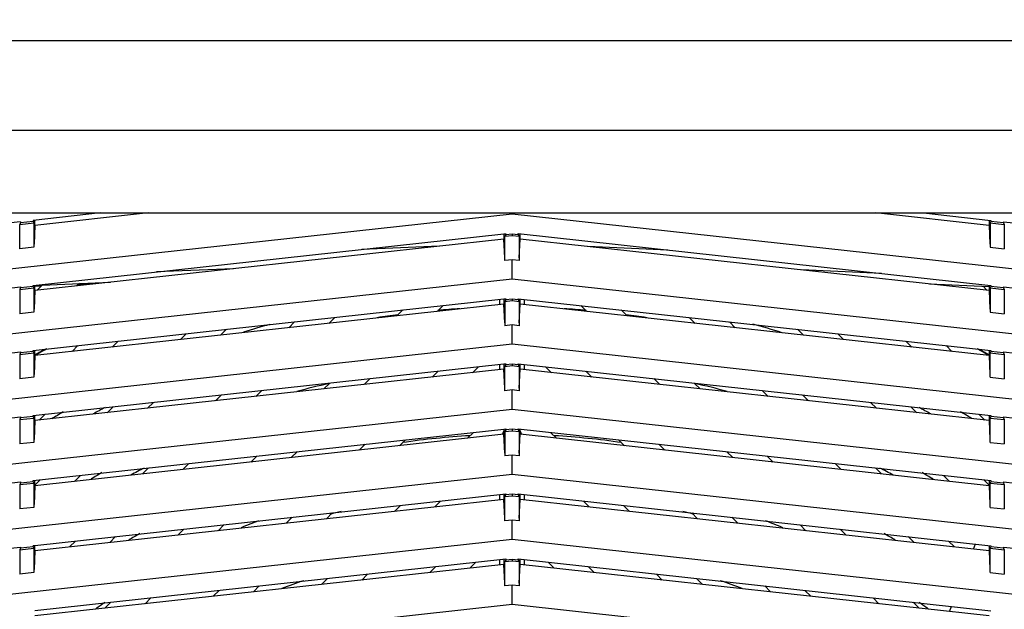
# Model space of a CAD drawing. Header units: inches. Extents: x 0 to 56.7, y 0 to 36.7.
# Tile 10 of 22: x 16.7 to 22.2, y 21 to 24.3. Entities that reach past the tile are written whole.
import ezdxf

# ---------------------------------------------------------------- set-up
doc = ezdxf.new("R2010")
doc.units = ezdxf.units.IN
doc.header["$LTSCALE"] = 3.116667
doc.header["$MEASUREMENT"] = 0
doc.layers.get('0').update_dxf_attribs({"linetype": 'CONTINUOUS'})
doc.styles.get("Standard").update_dxf_attribs({"font": 'txt', "width": 0.8})
doc.dimstyles.new('DIMSTYLE_1', dxfattribs={"dimtxt": 0.283333, "dimasz": 0.333333, "dimexe": 0.09, "dimexo": 0.07, "dimgap": 0.0425, "dimtad": 0, "dimtih": 1, "dimtoh": 1, "dimzin": 4, "dimdsep": 46, "dimtxsty": 'Standard', "dimblk": '_FILLED', "dimblk1": '_FILLED', "dimblk2": '_FILLED', "dimcen": 0.09, "dimadec": 0, "dimazin": 0, "dimtfac": 1, "dimtofl": 0, "dimtmove": 0, "dimatfit": 3, "dimldrblk": '_FILLED', "dimfxl": 0, "dimtolj": 1, "dimtzin": 4, "dimarcsym": 0})

# ---------------------------------------------------------------- blocks, each defined once
blk = doc.blocks.new('_FILLED')
at = {"color": 0, "linetype": 'ByBlock'}
blk.add_solid([(0, 0), (-1, 0.2), (-1, -0.2)], dxfattribs=at)
blk = doc.blocks.new('*D1')
at = {"color": 2, "linetype": 'Continuous'}
for p, q in [((13.0467, 23.8724), (13.0467, 25.5016)), ((25.842, 23.8724), (25.842, 25.5016)), ((13.0467, 25.2016), (18.736, 25.2016)), ((25.842, 25.2016), (20.1527, 25.2016))]:
    blk.add_line(p, q, dxfattribs=at)
at = {"color": 2, "linetype": 'Continuous', "xscale": 0.3333333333, "yscale": 0.3333333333, "zscale": 0.3333333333, "rotation": 180}
blk.add_blockref('_FILLED', (13.0467, 25.2016), dxfattribs=at)
at = {"color": 2, "linetype": 'Continuous', "xscale": 0.3333333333, "yscale": 0.3333333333, "zscale": 0.3333333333}
blk.add_blockref('_FILLED', (25.842, 25.2016), dxfattribs=at)
at = {"color": 2, "linetype": 'Continuous', "insert": (19.4444, 25.3433), "char_height": 0.28333, "width": 1.133333, "attachment_point": 2, "line_spacing_factor": 0.9}
blk.add_mtext('12.80', dxfattribs=at)

msp = doc.modelspace()

# ---------------------------------------------------------------- linework, layer by layer
at = {"color": 6, "linetype": 'Continuous'}
for p, q in [((13.6176, 24.2099), (25.2712, 24.2099)), ((13.6176, 23.7097), (25.2712, 23.7097)), ((13.9916, 23.2453), (24.8971, 23.2453)), ((19.4444, 23.2388), (13.9916, 22.6416)), ((17.1401, 23.2453), (16.7627, 23.204)), ((17.4097, 23.2453), (16.7729, 23.1756)), ((19.4444, 23.2388), (19.4444, 23.2453)), ((24.8971, 22.6416), (19.4444, 23.2388)), ((22.1159, 23.1756), (21.4791, 23.2453)), ((21.7487, 23.2453), (22.1261, 23.204)), ((16.693, 23.1964), (13.9916, 22.9005)), ((16.693, 23.1905), (16.6882, 23.1816)), ((16.6882, 23.1816), (16.7675, 23.1903)), ((16.6882, 23.0454), (16.6882, 23.1816)), ((16.7627, 23.1981), (16.693, 23.1905)), ((16.693, 23.1964), (16.693, 23.1905)), ((16.7627, 23.204), (16.7627, 23.1981)), ((16.7627, 23.1981), (16.7675, 23.1903)), ((16.7675, 23.1903), (16.7675, 23.0541)), ((16.7729, 23.1756), (16.7682, 23.0706)), ((16.7729, 23.1756), (16.7729, 23.2051)), ((22.1159, 23.204), (22.1159, 23.1756)), ((22.1159, 23.1756), (22.1205, 23.0706)), ((22.1261, 23.1981), (22.1213, 23.1903)), ((22.1213, 23.1903), (22.1213, 23.0541)), ((22.1213, 23.1903), (22.2006, 23.1816)), ((22.1261, 23.204), (22.1261, 23.1981)), ((22.1957, 23.1905), (22.1261, 23.1981)), ((22.1957, 23.1964), (22.1957, 23.1905)), ((22.1957, 23.1964), (24.8971, 22.9005)), ((22.1957, 23.1905), (22.2006, 23.1816)), ((22.2006, 23.1816), (22.2006, 23.0454)), ((16.7627, 22.8398), (19.3994, 23.1287)), ((19.3994, 23.1287), (19.4095, 23.1295)), ((19.3994, 23.1287), (19.3994, 23.0991)), ((19.4095, 23.1238), (19.4047, 23.1149)), ((19.4047, 23.1149), (19.4444, 23.1192)), ((19.4047, 22.9788), (19.4047, 23.1149)), ((19.4095, 23.1295), (19.4095, 23.1238)), ((19.4444, 23.1276), (19.4095, 23.1238)), ((19.4444, 23.1276), (19.4444, 23.1192)), ((19.4792, 23.1238), (19.4444, 23.1276)), ((19.4444, 23.1192), (19.484, 23.1149)), ((19.4792, 23.1238), (19.4792, 23.1297)), ((19.4792, 23.1297), (22.1261, 22.8398)), ((19.4792, 23.1238), (19.484, 23.1149)), ((19.484, 23.1149), (19.484, 22.9788)), ((19.4894, 23.0991), (19.4894, 23.1297)), ((16.7675, 23.0541), (16.6882, 23.0454)), ((19.3994, 23.0991), (16.7729, 22.8114)), ((19.0364, 23.0593), (18.6039, 23.0416)), ((19.4041, 22.994), (19.3994, 23.0991)), ((19.4847, 22.994), (19.4894, 23.0991)), ((22.1159, 22.8114), (19.4894, 23.0991)), ((20.3169, 23.038), (19.8686, 23.0575)), ((22.1213, 23.0541), (22.2006, 23.0454)), ((19.4444, 22.9831), (19.4047, 22.9788)), ((19.4444, 22.8746), (19.4444, 22.9831)), ((19.484, 22.9788), (19.4444, 22.9831)), ((17.8856, 22.9333), (17.454, 22.9156)), ((21.5137, 22.9069), (21.0653, 22.9265)), ((19.4444, 22.8746), (13.9916, 22.2774)), ((13.9916, 22.5364), (16.693, 22.8322)), ((16.693, 22.8263), (16.6882, 22.8174)), ((16.6882, 22.8174), (16.7675, 22.8261)), ((16.7627, 22.8339), (16.693, 22.8263)), ((16.693, 22.8322), (16.693, 22.8263)), ((16.7627, 22.8339), (16.7627, 22.8398)), ((16.7627, 22.8339), (16.7675, 22.8261)), ((16.7675, 22.8261), (16.7675, 22.6899)), ((16.7717, 22.8404), (17.1967, 22.8578)), ((16.8057, 22.8349), (16.7719, 22.8334)), ((16.7729, 22.8114), (16.7729, 22.8398)), ((16.7867, 22.8158), (16.8129, 22.8421)), ((17.022, 22.8507), (17.0085, 22.8372)), ((17.1075, 22.8481), (17.0153, 22.844)), ((24.8971, 22.2774), (19.4444, 22.8746)), ((21.7816, 22.848), (22.1169, 22.8334)), ((21.877, 22.8405), (21.8735, 22.844)), ((22.083, 22.8349), (22.1021, 22.8158)), ((22.1159, 22.8398), (22.1159, 22.8114)), ((22.1261, 22.8339), (22.1213, 22.8261)), ((22.1213, 22.8261), (22.1213, 22.6899)), ((22.1213, 22.8261), (22.2006, 22.8174)), ((22.1261, 22.8398), (22.1261, 22.8339)), ((22.1957, 22.8263), (22.1261, 22.8339)), ((22.1957, 22.8322), (22.1957, 22.8263)), ((22.1957, 22.8322), (24.8971, 22.5364)), ((22.1957, 22.8263), (22.2006, 22.8174)), ((16.6882, 22.8174), (16.6882, 22.6812)), ((16.7729, 22.8114), (16.7682, 22.7064)), ((22.1159, 22.8114), (22.1205, 22.7064)), ((22.2006, 22.8174), (22.2006, 22.6812)), ((16.7627, 22.4757), (19.3994, 22.7646)), ((19.3994, 22.7349), (16.7729, 22.4472)), ((19.0588, 22.7272), (19.0255, 22.694)), ((19.3735, 22.7617), (19.3735, 22.7321)), ((19.3994, 22.7646), (19.4095, 22.7653)), ((19.3994, 22.7646), (19.3994, 22.7349)), ((19.4041, 22.6299), (19.3994, 22.7349)), ((19.4095, 22.7596), (19.4047, 22.7507)), ((19.4047, 22.7507), (19.4444, 22.7551)), ((19.4047, 22.7507), (19.4047, 22.6146)), ((19.4095, 22.7654), (19.4095, 22.7596)), ((19.4444, 22.7635), (19.4095, 22.7596)), ((19.4444, 22.7635), (19.4444, 22.7551)), ((19.4792, 22.7596), (19.4444, 22.7635)), ((19.4444, 22.7551), (19.484, 22.7507)), ((19.4792, 22.7596), (19.4792, 22.7655)), ((19.4792, 22.7655), (22.1261, 22.4757)), ((19.4792, 22.7596), (19.484, 22.7507)), ((19.484, 22.7507), (19.484, 22.6146)), ((19.4847, 22.6299), (19.4894, 22.7349)), ((19.4894, 22.7349), (19.4894, 22.7655)), ((22.1159, 22.4472), (19.4894, 22.7349)), ((19.5152, 22.7321), (19.5152, 22.7616)), ((19.8632, 22.694), (19.8301, 22.7271)), ((16.7675, 22.6899), (16.6882, 22.6812)), ((18.4523, 22.6608), (18.419, 22.6275)), ((18.8004, 22.6693), (18.8337, 22.7026)), ((20.0552, 22.7025), (20.0883, 22.6693)), ((20.4697, 22.6275), (20.4366, 22.6607)), ((22.1213, 22.6899), (22.2006, 22.6812)), ((18.1939, 22.6029), (18.2272, 22.6361)), ((19.4444, 22.6189), (19.4047, 22.6146)), ((19.4444, 22.5104), (19.4444, 22.6189)), ((19.484, 22.6146), (19.4444, 22.6189)), ((20.6617, 22.636), (20.6948, 22.6029)), ((17.5875, 22.5365), (17.6207, 22.5697)), ((17.8458, 22.5943), (17.8125, 22.5611)), ((21.0762, 22.5611), (21.0431, 22.5943)), ((21.2682, 22.5696), (21.3013, 22.5365)), ((19.4444, 22.5104), (13.9916, 21.9132)), ((16.981, 22.47), (17.0141, 22.5032)), ((17.2392, 22.5279), (17.206, 22.4947)), ((24.8971, 21.9132), (19.4444, 22.5104)), ((21.6827, 22.4947), (21.6496, 22.5279)), ((21.8746, 22.5032), (21.9078, 22.47)), ((13.9916, 22.1722), (16.693, 22.468)), ((16.693, 22.4621), (16.6882, 22.4532)), ((16.6882, 22.4532), (16.7675, 22.4619)), ((16.6882, 22.4532), (16.6882, 22.3171)), ((16.7627, 22.4698), (16.693, 22.4621)), ((16.693, 22.468), (16.693, 22.4621)), ((16.7627, 22.4698), (16.7627, 22.4757)), ((16.7627, 22.4698), (16.7675, 22.4619)), ((16.7675, 22.4619), (16.7675, 22.3258)), ((16.7729, 22.4472), (16.7682, 22.3422)), ((16.7729, 22.4472), (16.7729, 22.4757)), ((22.1159, 22.4757), (22.1159, 22.4472)), ((22.1159, 22.4472), (22.1205, 22.3422)), ((22.1261, 22.4698), (22.1213, 22.4619)), ((22.1213, 22.3258), (22.1213, 22.4619)), ((22.1213, 22.4619), (22.2006, 22.4532)), ((22.1261, 22.4757), (22.1261, 22.4698)), ((22.1957, 22.4621), (22.1261, 22.4698)), ((22.1957, 22.468), (22.1957, 22.4621)), ((22.1957, 22.468), (24.8971, 22.1722)), ((22.1957, 22.4621), (22.2006, 22.4532)), ((22.2006, 22.4532), (22.2006, 22.3171)), ((16.7627, 22.1115), (19.3994, 22.4004)), ((19.2564, 22.3847), (19.2231, 22.3514)), ((19.3735, 22.3975), (19.3735, 22.3679)), ((19.3994, 22.4004), (19.4095, 22.4011)), ((19.3994, 22.4004), (19.3994, 22.3707)), ((19.4095, 22.3955), (19.4047, 22.3866)), ((19.4047, 22.3866), (19.4444, 22.3909)), ((19.4047, 22.2504), (19.4047, 22.3866)), ((19.4095, 22.4012), (19.4095, 22.3955)), ((19.4444, 22.3993), (19.4095, 22.3955)), ((19.4444, 22.3993), (19.4444, 22.3909)), ((19.4792, 22.3955), (19.4444, 22.3993)), ((19.4444, 22.3909), (19.484, 22.3866)), ((19.4792, 22.3955), (19.4792, 22.4014)), ((19.4792, 22.4014), (22.1261, 22.1115)), ((19.4792, 22.3955), (19.484, 22.3866)), ((19.484, 22.3866), (19.484, 22.2504)), ((19.4894, 22.3707), (19.4894, 22.4014)), ((19.5152, 22.3679), (19.5152, 22.3974)), ((19.6657, 22.3514), (19.6325, 22.3846)), ((19.3994, 22.3707), (16.7729, 22.0831)), ((18.998, 22.3268), (19.0313, 22.36)), ((19.4041, 22.2657), (19.3994, 22.3707)), ((19.4847, 22.2657), (19.4894, 22.3707)), ((22.1159, 22.0831), (19.4894, 22.3707)), ((19.8576, 22.3599), (19.8908, 22.3268)), ((16.7675, 22.3258), (16.6882, 22.3171)), ((18.3915, 22.2603), (18.4247, 22.2936)), ((18.6498, 22.3183), (18.6166, 22.285)), ((20.2722, 22.285), (20.239, 22.3182)), ((20.4641, 22.2935), (20.4973, 22.2603)), ((22.1213, 22.3258), (22.2006, 22.3171)), ((17.785, 22.1939), (17.8182, 22.2271)), ((18.0433, 22.2518), (18.0101, 22.2186)), ((19.4444, 22.2547), (19.4047, 22.2504)), ((19.4444, 22.1462), (19.4444, 22.2547)), ((19.484, 22.2504), (19.4444, 22.2547)), ((20.8787, 22.2186), (20.8455, 22.2517)), ((21.0706, 22.2271), (21.1038, 22.1939)), ((17.4368, 22.1853), (17.4036, 22.1522)), ((21.4852, 22.1522), (21.452, 22.1853)), ((19.4444, 22.1462), (13.9916, 21.5491)), ((16.7627, 22.1056), (16.7627, 22.1115)), ((16.7729, 22.0831), (16.7729, 22.1115)), ((16.8302, 22.1189), (16.7971, 22.0857)), ((17.1785, 22.1275), (17.2117, 22.1607)), ((24.8971, 21.5491), (19.4444, 22.1462)), ((21.6771, 22.1607), (21.7103, 22.1275)), ((22.0917, 22.0857), (22.0585, 22.1189)), ((22.1159, 22.1115), (22.1159, 22.0831)), ((22.1261, 22.1115), (22.1261, 22.1056)), ((13.9916, 21.808), (16.693, 22.1039)), ((16.693, 22.098), (16.6882, 22.089)), ((16.6882, 22.089), (16.7675, 22.0977)), ((16.6882, 22.089), (16.6882, 21.9529)), ((16.7627, 22.1056), (16.693, 22.098)), ((16.693, 22.1039), (16.693, 22.098)), ((16.7627, 22.1056), (16.7675, 22.0977)), ((16.7675, 22.0977), (16.7675, 21.9616)), ((16.7729, 22.0831), (16.7682, 21.978)), ((22.1159, 22.0831), (22.1205, 21.978)), ((22.1261, 22.1056), (22.1213, 22.0977)), ((22.1213, 21.9616), (22.1213, 22.0977)), ((22.1213, 22.0977), (22.2006, 22.089)), ((22.1957, 22.098), (22.1261, 22.1056)), ((22.1957, 22.1039), (22.1957, 22.098)), ((22.1957, 22.1039), (24.8971, 21.808)), ((22.1957, 22.098), (22.2006, 22.089)), ((22.2006, 22.089), (22.2006, 21.9529)), ((16.7627, 21.7473), (19.3994, 22.0362)), ((19.3994, 22.0066), (16.7729, 21.7189)), ((19.1955, 21.9842), (19.2288, 22.0175)), ((19.3917, 22.0057), (19.3994, 22.0242)), ((19.3994, 22.0362), (19.4095, 22.037)), ((19.3994, 22.0362), (19.3994, 22.0066)), ((19.4041, 21.9015), (19.3994, 22.0066)), ((19.4095, 22.0313), (19.4047, 22.0224)), ((19.4047, 22.0224), (19.4444, 22.0267)), ((19.4047, 22.0224), (19.4047, 21.8862)), ((19.4095, 22.037), (19.4095, 22.0313)), ((19.4444, 22.0351), (19.4095, 22.0313)), ((19.4444, 22.0351), (19.4444, 22.0267)), ((19.4792, 22.0313), (19.4444, 22.0351)), ((19.4444, 22.0267), (19.484, 22.0224)), ((19.4792, 22.0313), (19.4792, 22.0372)), ((19.4792, 22.0372), (22.1261, 21.7473)), ((19.4792, 22.0313), (19.484, 22.0224)), ((19.484, 22.0224), (19.484, 21.8862)), ((19.4847, 21.9015), (19.4894, 22.0066)), ((19.4894, 22.0066), (19.4894, 22.0372)), ((19.4894, 22.0242), (19.4971, 22.0057)), ((22.1159, 21.7189), (19.4894, 22.0066)), ((19.6601, 22.0174), (19.6932, 21.9842)), ((16.7675, 21.9616), (16.6882, 21.9529)), ((18.589, 21.9178), (18.6223, 21.9511)), ((18.8474, 21.9757), (18.8141, 21.9425)), ((20.0747, 21.9425), (20.0415, 21.9756)), ((20.2666, 21.951), (20.2997, 21.9178)), ((22.1213, 21.9616), (22.2006, 21.9529)), ((18.2409, 21.9093), (18.2076, 21.876)), ((19.4444, 21.8906), (19.4047, 21.8862)), ((19.4444, 21.7821), (19.4444, 21.8906)), ((19.484, 21.8862), (19.4444, 21.8906)), ((20.6811, 21.876), (20.648, 21.9092)), ((17.6343, 21.8428), (17.6011, 21.8096)), ((17.9825, 21.8514), (18.0157, 21.8846)), ((20.8731, 21.8845), (20.9062, 21.8514)), ((21.2876, 21.8096), (21.2545, 21.8428)), ((19.4444, 21.7821), (13.9916, 21.1849)), ((17.376, 21.785), (17.4092, 21.8182)), ((24.8971, 21.1849), (19.4444, 21.7821)), ((21.4796, 21.8181), (21.5127, 21.785)), ((13.9916, 21.4438), (16.693, 21.7397)), ((16.693, 21.7338), (16.6882, 21.7249)), ((16.6882, 21.7249), (16.7675, 21.7336)), ((16.6882, 21.7249), (16.6882, 21.5887)), ((16.7627, 21.7414), (16.693, 21.7338)), ((16.693, 21.7397), (16.693, 21.7338)), ((16.7627, 21.7414), (16.7627, 21.7473)), ((16.7627, 21.7414), (16.7675, 21.7336)), ((16.7675, 21.7336), (16.7675, 21.5974)), ((16.7714, 21.7204), (16.8027, 21.7517)), ((16.7729, 21.7189), (16.7729, 21.7473)), ((17.0278, 21.7764), (16.9946, 21.7432)), ((21.8941, 21.7432), (21.861, 21.7763)), ((22.0861, 21.7517), (22.1174, 21.7204)), ((22.1159, 21.7473), (22.1159, 21.7189)), ((22.1261, 21.7414), (22.1213, 21.7336)), ((22.1213, 21.5974), (22.1213, 21.7336)), ((22.1213, 21.7336), (22.2006, 21.7249)), ((22.1261, 21.7473), (22.1261, 21.7414)), ((22.1957, 21.7338), (22.1261, 21.7414)), ((22.1957, 21.7397), (22.1957, 21.7338)), ((22.1957, 21.7397), (24.8971, 21.4438)), ((22.1957, 21.7338), (22.2006, 21.7249)), ((22.2006, 21.7249), (22.2006, 21.5887)), ((16.7729, 21.7189), (16.7682, 21.6139)), ((16.7728, 21.3841), (19.4095, 21.673)), ((19.3735, 21.6691), (19.3735, 21.6395)), ((19.3994, 21.673), (19.3994, 21.6424)), ((19.4047, 21.6582), (19.4095, 21.6671)), ((19.4095, 21.673), (19.4095, 21.6671)), ((19.4444, 21.6709), (19.4095, 21.6671)), ((19.4444, 21.6709), (19.4444, 21.6626)), ((19.4792, 21.6671), (19.4444, 21.6709)), ((19.4792, 21.6671), (19.4792, 21.673)), ((19.4792, 21.673), (22.1261, 21.3831)), ((19.4792, 21.6671), (19.484, 21.6582)), ((19.4894, 21.6424), (19.4894, 21.673)), ((19.5152, 21.6395), (19.5152, 21.6691)), ((22.1159, 21.7189), (22.1205, 21.6139)), ((19.3994, 21.6424), (16.7729, 21.3547)), ((19.0448, 21.6331), (19.0116, 21.5999)), ((19.4041, 21.5374), (19.3994, 21.6424)), ((19.4047, 21.6582), (19.4444, 21.6626)), ((19.4047, 21.5221), (19.4047, 21.6582)), ((19.4444, 21.6626), (19.484, 21.6582)), ((19.484, 21.6582), (19.484, 21.5221)), ((19.4847, 21.5374), (19.4894, 21.6424)), ((22.1159, 21.3547), (19.4894, 21.6424)), ((19.8771, 21.5999), (19.844, 21.6331)), ((16.7675, 21.5974), (16.6882, 21.5887)), ((18.4383, 21.5666), (18.4051, 21.5335)), ((18.7865, 21.5753), (18.8197, 21.6084)), ((20.0691, 21.6084), (20.1022, 21.5753)), ((20.4836, 21.5335), (20.4505, 21.5667)), ((22.1213, 21.5974), (22.2006, 21.5887)), ((18.1801, 21.5088), (18.2131, 21.5419)), ((19.4444, 21.5264), (19.4047, 21.5221)), ((19.4444, 21.4179), (19.4444, 21.5264)), ((19.484, 21.5221), (19.4444, 21.5264)), ((20.6755, 21.542), (20.7087, 21.5088)), ((17.5736, 21.4424), (17.6066, 21.4755)), ((17.8317, 21.5001), (17.7986, 21.4671)), ((21.0901, 21.4671), (21.057, 21.5002)), ((21.282, 21.4756), (21.3152, 21.4424)), ((19.4444, 21.4179), (13.9916, 20.8207)), ((16.9671, 21.376), (17.0001, 21.409)), ((17.2252, 21.4337), (17.1922, 21.4007)), ((24.8971, 20.8207), (19.4444, 21.4179)), ((21.6966, 21.4007), (21.6634, 21.4338)), ((21.8885, 21.4092), (21.9217, 21.376)), ((13.9916, 21.0797), (16.693, 21.3755)), ((16.693, 21.3696), (16.6882, 21.3607)), ((16.6882, 21.3607), (16.7675, 21.3694)), ((16.6882, 21.3607), (16.6882, 21.2246)), ((16.7627, 21.3772), (16.693, 21.3696)), ((16.693, 21.3755), (16.693, 21.3696)), ((16.7627, 21.3834), (16.7728, 21.3841)), ((16.7627, 21.3772), (16.7627, 21.3833)), ((16.7627, 21.3772), (16.7675, 21.3694)), ((16.7675, 21.3694), (16.7675, 21.2332)), ((16.7729, 21.3547), (16.7682, 21.2497)), ((16.7729, 21.3547), (16.7729, 21.3834)), ((22.1159, 21.3831), (22.1159, 21.3547)), ((22.1159, 21.3547), (22.1205, 21.2497)), ((22.1261, 21.3772), (22.1213, 21.3694)), ((22.1213, 21.2332), (22.1213, 21.3694)), ((22.1213, 21.3694), (22.2006, 21.3607)), ((22.1261, 21.3831), (22.1261, 21.3772)), ((22.1957, 21.3696), (22.1261, 21.3772)), ((22.1957, 21.3755), (22.1957, 21.3696)), ((22.1957, 21.3755), (24.8971, 21.0797)), ((22.1957, 21.3696), (22.2006, 21.3607)), ((22.2006, 21.3607), (22.2006, 21.2246)), ((16.7728, 21.02), (19.4095, 21.3088)), ((19.2423, 21.2905), (19.2092, 21.2574)), ((19.3735, 21.3049), (19.3735, 21.2754)), ((19.3994, 21.3088), (19.3994, 21.2782)), ((19.4095, 21.3029), (19.4047, 21.294)), ((19.4047, 21.294), (19.4444, 21.2984)), ((19.4047, 21.1579), (19.4047, 21.294)), ((19.4095, 21.3088), (19.4095, 21.3029)), ((19.4444, 21.3068), (19.4095, 21.3029)), ((19.4444, 21.3068), (19.4444, 21.2984)), ((19.4792, 21.3029), (19.4444, 21.3068)), ((19.4444, 21.2984), (19.484, 21.294)), ((19.4792, 21.3029), (19.4792, 21.3088)), ((19.4792, 21.3088), (22.1261, 21.019)), ((19.4792, 21.3029), (19.484, 21.294)), ((19.484, 21.294), (19.484, 21.1579)), ((19.4894, 21.2782), (19.4894, 21.3088)), ((19.5152, 21.2754), (19.5152, 21.3049)), ((19.6796, 21.2574), (19.6464, 21.2905)), ((16.7675, 21.2332), (16.6882, 21.2246)), ((19.3994, 21.2782), (16.7729, 20.9906)), ((18.9841, 21.2327), (19.0172, 21.2659)), ((19.4041, 21.1732), (19.3994, 21.2782)), ((19.4847, 21.1732), (19.4894, 21.2782)), ((22.1159, 20.9906), (19.4894, 21.2782)), ((19.8715, 21.2659), (19.9047, 21.2327)), ((22.1213, 21.2332), (22.2006, 21.2246)), ((18.3776, 21.1663), (18.4107, 21.1994)), ((18.6358, 21.2241), (18.6027, 21.191)), ((20.2861, 21.191), (20.2529, 21.2241)), ((20.478, 21.1995), (20.5112, 21.1663)), ((17.7711, 21.0999), (17.8042, 21.133)), ((18.0293, 21.1576), (17.9962, 21.1245)), ((19.4444, 21.1622), (19.4047, 21.1579)), ((19.4444, 21.0537), (19.4444, 21.1622)), ((19.484, 21.1579), (19.4444, 21.1622)), ((20.8926, 21.1245), (20.8594, 21.1577)), ((21.0845, 21.133), (21.1177, 21.0999)), ((17.1646, 21.0335), (17.1976, 21.0665)), ((17.4227, 21.0912), (17.3897, 21.0581)), ((21.4991, 21.0581), (21.4659, 21.0913)), ((21.691, 21.0666), (21.7242, 21.0335)), ((19.4444, 21.0537), (13.9916, 20.4565)), ((24.8971, 20.4565), (19.4444, 21.0537))]:
    msp.add_line(p, q, dxfattribs=at)
at = {"color": 7, "linetype": 'Continuous'}
for p, q in [((22.0283, 21.3643), (22.0392, 21.3927)), ((21.8941, 21.0148), (21.905, 21.0432))]:
    msp.add_line(p, q, dxfattribs=at)
at = {"color": 6, "linetype": 'Continuous'}
for centre, radius, start, end in [((19.4444, 17.8123), 4.9055, 97.4749, 98.85), ((19.4444, 17.8123), 4.9055, 93.4174, 94.8513), ((19.4444, 17.8123), 4.9055, 85.1487, 86.5826), ((19.4444, 17.8123), 4.9055, 81.15, 82.5251), ((19.4441, 17.8127), 5.3518, 119.216, 119.8949), ((19.4441, 17.8127), 5.349, 119.1422, 119.8943), ((19.4446, 17.8127), 5.3491, 60.1057, 60.8577), ((19.4446, 17.8127), 5.3518, 60.1051, 60.7838), ((19.4444, 17.8123), 4.5945, 102.8749, 105.195), ((19.4444, 17.8123), 4.5945, 74.805, 77.1251), ((19.4444, 17.8123), 4.9055, 117.6808, 118.5555), ((19.4444, 17.8123), 4.9055, 61.4445, 62.3186), ((19.4444, 17.8123), 4.1929, 93.2323, 98.4105), ((19.4444, 17.8123), 4.1929, 81.5895, 86.7677), ((19.4444, 17.8123), 4.5945, 119.9821, 120.8678), ((19.4444, 17.8123), 4.5039, 117.2046, 118.2801), ((19.4444, 17.8123), 4.5039, 61.7199, 62.7943), ((19.4444, 17.8123), 4.5945, 59.1322, 60.0173), ((19.4444, 17.8123), 3.8819, 104.2714, 105.1972), ((19.4444, 17.8123), 3.8819, 74.8028, 75.733), ((19.4444, 17.8123), 3.9724, 110.9429, 112.4527), ((19.4444, 17.8123), 3.9724, 67.5473, 69.0605), ((19.4444, 17.8123), 4.1929, 119.8075, 120.7742), ((19.4444, 17.8123), 4.1929, 59.2258, 60.1958), ((19.4444, 17.8123), 3.5709, 109.0647, 111.1493), ((19.4444, 17.8123), 3.5709, 68.8507, 70.9392), ((19.4444, 17.8123), 3.9724, 125.0328, 125.9163), ((19.4444, 17.8123), 3.9724, 54.0837, 54.9704)]:
    msp.add_arc(centre, radius, start, end, dxfattribs=at)
at = {"color": 7, "linetype": 'Continuous'}
for start, end in [(105.7545, 107.4997), (72.3841, 74.3425), (120.1882, 121.0408), (59.0075, 59.8271)]:
    msp.add_arc((19.4444, 17.8123), 4.997, start, end, dxfattribs=at)

# ---------------------------------------------------------------- dimensions: what is measured, and where the dimension line sits
at = {"color": 2, "linetype": 'Continuous'}
dim = msp.add_linear_dim(base=(13.0467, 25.2016), p1=(25.842, 23.8024), p2=(13.0467, 23.8024), angle=180, dimstyle='DIMSTYLE_1', dxfattribs=at)
dim.commit()
dim.dimension.update_dxf_attribs({"geometry": '*D1', "text_midpoint": (19.4444, 25.2016), "dimtype": 160})

doc.saveas('drawing.dxf')
